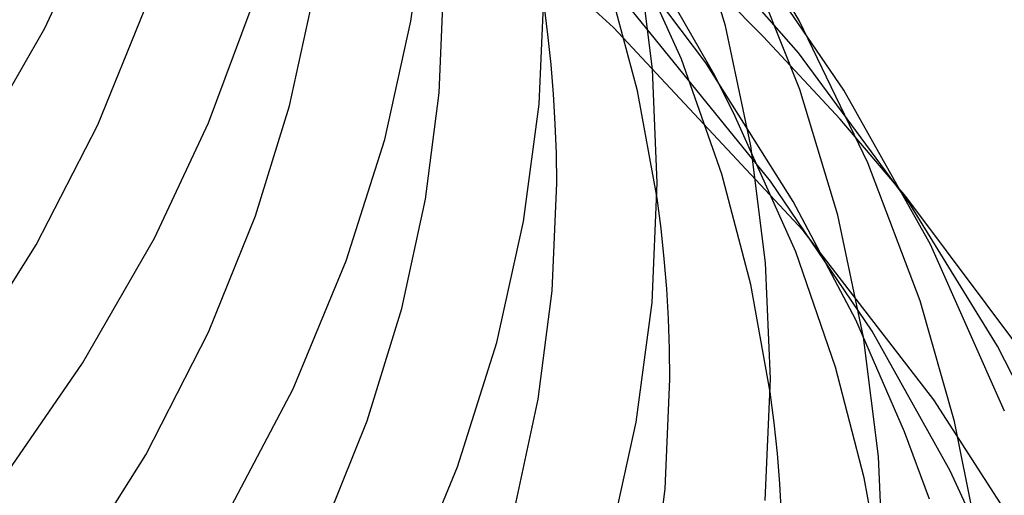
# Model space of a CAD drawing. Header units: millimetres. Extents: x -247 to 247, y -141 to 230.
# Tile 91 of 99: x 187 to 226, y 36 to 55. Entities that reach past the tile are written whole.
import ezdxf

# ---------------------------------------------------------------- set-up
doc = ezdxf.new("R2010")
doc.units = ezdxf.units.MM
doc.layers.add('HIDDEN', color=7, linetype='Continuous')
doc.layers.add('THICK', color=7, linetype='Continuous')

msp = doc.modelspace()

# ---------------------------------------------------------------- linework, layer by layer
at = {"layer": 'HIDDEN'}
for p, q in [((217.619, 53.703), (210.962, 61.275)), ((210.255, 54.706), (204.772, 59.749)), ((213.933, 53.294), (209.536, 59.136)), ((212.965, 53.45), (210.556, 58.782)), ((216.217, 54.353), (212.824, 57.78)), ((211.221, 52.179), (210.054, 56.553)), ((214.284, 52.788), (212.514, 55.902)), ((216.508, 48.592), (211.013, 55.358)), ((217.805, 46.627), (210.255, 54.706)), ((219.276, 51.058), (216.217, 54.353)), ((222.043, 47.679), (217.619, 53.703)), ((214.575, 48.863), (212.965, 53.45)), ((217.412, 47.771), (213.933, 53.294)), ((215.104, 51.157), (214.284, 52.788)), ((211.997, 47.906), (211.221, 52.179)), ((217.506, 45.772), (215.104, 51.157)), ((221.882, 47.98), (219.276, 51.058)), ((215.729, 44.473), (214.575, 48.863)), ((220.544, 42.617), (216.508, 48.592)), ((219.898, 43.065), (217.412, 47.771)), ((223.006, 39.885), (217.805, 46.627)), ((219.093, 41.178), (217.506, 45.772)), ((216.498, 40.185), (215.729, 44.473)), ((221.834, 38.604), (219.898, 43.065)), ((223.655, 37.054), (220.544, 42.617)), ((220.236, 36.77), (219.093, 41.178)), ((226.741, 34.065), (223.006, 39.885)), ((222.832, 35.927), (221.834, 38.604)), ((225.799, 32.374), (223.655, 37.054)), ((220.998, 32.463), (220.236, 36.77))]:
    msp.add_line(p, q, dxfattribs=at)
at = {"layer": 'THICK'}
for p, q in [((217.644, 54.988), (214.595, 60.184)), ((202.202, 54.963), (202.802, 59.541)), ((214.712, 54.775), (213.23, 59.693)), ((187.64, 54.679), (189.742, 59.162)), ((219.428, 52.206), (215.184, 58.414)), ((217.678, 52.242), (215.363, 58.025)), ((211.81, 53.043), (211.235, 57.622)), ((203.322, 52.1), (203.5, 56.299)), ((207.298, 51.65), (207.5, 56.299)), ((197.374, 51.583), (198.296, 55.849)), ((207.651, 54.431), (207.496, 55.628)), ((189.745, 50.831), (191.585, 55.363)), ((194.146, 50.905), (195.811, 55.358)), ((201.159, 50.25), (202.202, 54.963)), ((220.378, 49.316), (217.644, 54.988)), ((184.85, 49.811), (187.64, 54.679)), ((215.722, 49.998), (214.712, 54.775)), ((207.777, 53.237), (207.651, 54.431)), ((207.875, 52.052), (207.777, 53.237)), ((212, 48.505), (211.81, 53.043)), ((202.781, 47.875), (203.322, 52.1)), ((219.183, 47.238), (217.678, 52.242)), ((222.875, 46.07), (219.428, 52.206)), ((207.944, 50.87), (207.875, 52.052)), ((196.025, 47.202), (197.374, 51.583)), ((206.685, 46.975), (207.298, 51.65)), ((187.3, 46.057), (189.745, 50.831)), ((191.996, 46.32), (194.146, 50.905)), ((207.986, 49.687), (207.944, 50.87)), ((199.631, 45.41), (201.159, 50.25)), ((216.307, 45.334), (215.722, 49.998)), ((208, 48.505), (207.986, 49.687)), ((222.455, 43.82), (220.378, 49.316)), ((207.818, 44.216), (208, 48.505)), ((211.794, 43.76), (212, 48.505)), ((201.841, 43.516), (202.781, 47.875)), ((212.152, 46.697), (211.997, 47.906)), ((227.025, 41.102), (221.882, 47.98)), ((225.538, 42.019), (222.043, 47.679)), ((194.148, 42.57), (196.025, 47.202)), ((220.209, 42.374), (219.183, 47.238)), ((205.62, 42.161), (206.685, 46.975)), ((212.278, 45.491), (212.152, 46.697)), ((189.143, 41.342), (191.996, 46.32)), ((184.037, 40.87), (187.3, 46.057)), ((225.81, 39.435), (222.875, 46.07)), ((212.375, 44.295), (212.278, 45.491)), ((197.515, 40.322), (199.631, 45.41)), ((216.5, 40.711), (216.307, 45.334)), ((212.444, 43.1), (212.375, 44.295)), ((207.267, 39.901), (207.818, 44.216)), ((200.465, 39.041), (201.841, 43.516)), ((211.168, 38.988), (211.794, 43.76)), ((223.824, 39.016), (222.455, 43.82)), ((212.486, 41.905), (212.444, 43.1)), ((191.655, 37.694), (194.148, 42.57)), ((220.804, 37.624), (220.209, 42.374)), ((204.06, 37.218), (205.62, 42.161)), ((228.602, 35.975), (225.538, 42.019)), ((212.5, 40.71), (212.486, 41.905)), ((185.589, 36.183), (189.143, 41.342)), ((212.315, 36.332), (212.5, 40.71)), ((216.29, 35.871), (216.5, 40.711)), ((194.688, 34.945), (197.515, 40.322)), ((216.652, 38.963), (216.498, 40.185)), ((206.308, 35.45), (207.267, 39.901)), ((198.551, 34.309), (200.465, 39.041)), ((210.082, 34.074), (211.168, 38.988)), ((216.778, 37.745), (216.652, 38.963)), ((224.769, 34.304), (223.824, 39.016)), ((188.327, 32.395), (191.655, 37.694)), ((216.875, 36.537), (216.778, 37.745)), ((221, 32.917), (220.804, 37.624)), ((201.899, 32.021), (204.06, 37.218)), ((216.944, 35.33), (216.875, 36.537)), ((211.753, 31.927), (212.315, 36.332))]:
    msp.add_line(p, q, dxfattribs=at)

doc.saveas('drawing.dxf')
